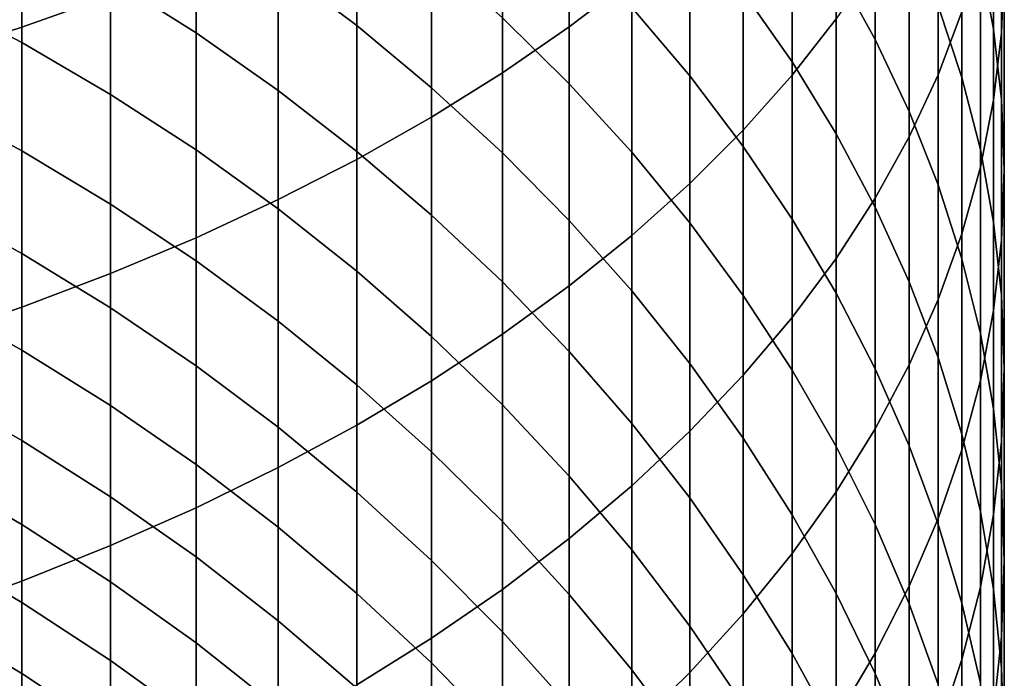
# Model space of a CAD drawing. Header units: metres. Extents: x -32 to 117, y -314 to 32.
# Tile 25 of 256: x 7.21 to 13, y -287.22 to -283.35. Entities that reach past the tile are written whole.
import ezdxf

# ---------------------------------------------------------------- set-up
doc = ezdxf.new("R2010")
doc.units = ezdxf.units.M
doc.layers.add('solid_24_501_064_XXX', color=7, linetype='CONTINUOUS')

msp = doc.modelspace()

# ---------------------------------------------------------------- linework, layer by layer
at = {"layer": 'solid_24_501_064_XXX'}
for points in [[(7.222413, -283.389191, 338.060638), (7.744091, -283.202362, 337.744293), (7.744091, -281.53186, 338.692169), (7.222413, -281.707611, 339.014801)], [(10.441698, -283.387665, 334.46521), (10.809105, -283.106995, 334.025482), (10.809105, -281.565369, 334.97229), (10.441698, -281.830627, 335.421478)], [(6.683336, -283.562775, 338.354584), (7.222413, -283.389191, 338.060638), (7.222413, -281.707611, 339.014801), (6.683336, -281.870911, 339.314575)], [(12.984341, -283.423065, 325.720093), (13, -283.02594, 325.220917), (13, -281.789307, 326.170197), (12.984341, -282.168915, 326.682831)], [(10.049136, -283.658325, 334.889221), (10.441698, -283.387665, 334.46521), (10.441698, -281.830627, 335.421478), (10.049136, -282.086426, 335.854614)], [(12.937402, -283.401581, 323.260284), (12.859295, -282.990387, 322.778656), (12.859295, -281.838379, 323.72818), (12.937402, -282.232635, 324.223755)], [(11.751861, -283.671509, 331.654877), (12.010434, -283.34082, 331.174347), (12.010434, -281.897797, 332.130951), (11.751861, -282.211639, 332.62265)], [(12.610406, -283.669067, 328.70874), (12.750209, -283.298584, 328.208405), (12.750209, -281.958313, 329.165344), (12.610406, -282.311249, 329.678223)], [(9.632364, -283.918274, 335.296478), (10.049136, -283.658325, 334.889221), (10.049136, -282.086426, 335.854614), (9.632364, -282.332092, 336.27063)], [(12.240073, -283.460846, 318.998352), (12.010434, -283.043884, 318.573456), (12.010434, -282.037537, 319.527344), (12.240073, -282.439514, 319.966431)], [(12.750209, -283.684296, 321.32608), (12.610406, -283.263885, 320.866882), (12.610406, -282.177948, 321.827026), (12.750209, -282.582184, 322.300507)], [(12.937402, -283.819244, 326.218079), (12.984341, -283.423065, 325.720093), (12.984341, -282.168915, 326.682831), (12.937402, -282.547607, 327.194244)], [(11.464976, -283.994598, 332.12439), (11.751861, -283.671509, 331.654877), (11.751861, -282.211639, 332.62265), (11.464976, -282.51828, 333.103088)], [(11.751861, -283.593872, 317.183319), (11.464976, -283.180847, 316.790588), (11.464976, -282.236145, 317.750305), (11.751861, -282.635315, 318.157104)], [(12.984341, -283.814758, 323.744232), (12.937402, -283.401581, 323.260284), (12.937402, -282.232635, 324.223755), (12.984341, -282.628815, 324.72171)], [(9.192389, -283.380005, 311.853699), (8.730267, -283.031403, 311.585266), (8.730267, -282.26712, 312.542908), (9.192389, -282.606201, 312.823273)], [(12.440225, -284.035004, 329.202972), (12.610406, -283.669067, 328.70874), (12.610406, -282.311249, 329.678223), (12.440225, -282.659851, 330.184814)], [(9.192389, -284.166901, 335.686035), (9.632364, -283.918274, 335.296478), (9.632364, -282.332092, 336.27063), (9.192389, -282.567108, 336.668549)], [(8.247112, -283.423279, 310.359009), (7.744091, -283.104156, 310.130402), (7.744091, -282.390198, 311.091431), (8.247112, -282.701202, 311.330963)], [(11.150472, -283.676361, 315.430328), (10.809105, -283.273071, 315.072632), (10.809105, -282.387817, 316.036591), (11.150472, -282.778503, 316.40802)], [(12.440225, -283.885193, 319.430786), (12.240073, -283.460846, 318.998352), (12.240073, -282.439514, 319.966431), (12.440225, -282.848633, 320.4133)], [(7.222413, -283.478455, 308.941711), (6.683336, -283.194244, 308.752625), (6.683336, -282.527954, 309.717651), (7.222413, -282.80545, 309.916443)], [(10.441698, -283.722351, 313.746185), (10.049136, -283.334686, 313.425659), (10.049136, -282.506439, 314.3927), (10.441698, -282.882782, 314.726471)], [(11.150472, -284.309326, 332.581726), (11.464976, -283.994598, 332.12439), (11.464976, -282.51828, 333.103088), (11.150472, -282.816956, 333.571075)], [(12.859295, -284.213501, 326.713654), (12.937402, -283.819244, 326.218079), (12.937402, -282.547607, 327.194244), (12.859295, -282.924469, 327.703156)], [(8.730267, -284.403595, 336.056885), (9.192389, -284.166901, 335.686035), (9.192389, -282.567108, 336.668549), (8.730267, -282.790833, 337.047394)], [(9.632364, -283.746124, 312.135681), (9.192389, -283.380005, 311.853699), (9.192389, -282.606201, 312.823273), (9.632364, -282.962341, 313.117767)], [(12.859295, -284.108795, 321.789795), (12.750209, -283.684296, 321.32608), (12.750209, -282.582184, 322.300507), (12.859295, -282.990387, 322.778656)], [(12.010434, -284.016632, 317.585266), (11.751861, -283.593872, 317.183319), (11.751861, -282.635315, 318.157104), (12.010434, -283.043884, 318.573456)], [(12.240073, -284.395569, 329.68988), (12.440225, -284.035004, 329.202972), (12.440225, -282.659851, 330.184814), (12.240073, -283.003326, 330.683929)], [(13, -284.228943, 324.22934), (12.984341, -283.814758, 323.744232), (12.984341, -282.628815, 324.72171), (13, -283.02594, 325.220917)], [(8.730267, -283.762085, 310.601685), (8.247112, -283.423279, 310.359009), (8.247112, -282.701202, 311.330963), (8.730267, -283.031403, 311.585266)], [(11.464976, -284.091736, 315.798737), (11.150472, -283.676361, 315.430328), (11.150472, -282.778503, 316.40802), (11.464976, -283.180847, 316.790588)], [(7.744091, -283.784363, 309.145172), (7.222413, -283.478455, 308.941711), (7.222413, -282.80545, 309.916443), (7.744091, -283.104156, 310.130402)], [(8.247112, -284.627838, 336.408203), (8.730267, -284.403595, 336.056885), (8.730267, -282.790833, 337.047394), (8.247112, -283.002747, 337.40625)], [(10.809105, -284.614929, 333.025818), (11.150472, -284.309326, 332.581726), (11.150472, -282.816956, 333.571075), (10.809105, -283.106995, 334.025482)], [(10.809105, -284.12439, 314.078613), (10.441698, -283.722351, 313.746185), (10.441698, -282.882782, 314.726471), (10.809105, -283.273071, 315.072632)], [(12.610406, -284.315918, 319.86972), (12.440225, -283.885193, 319.430786), (12.440225, -282.848633, 320.4133), (12.610406, -283.263885, 320.866882)], [(12.750209, -284.604889, 327.205627), (12.859295, -284.213501, 326.713654), (12.859295, -282.924469, 327.703156), (12.750209, -283.298584, 328.208405)], [(7.744091, -284.83905, 336.739105), (8.247112, -284.627838, 336.408203), (8.247112, -283.002747, 337.40625), (7.744091, -283.202362, 337.744293)], [(10.049136, -284.128937, 312.430481), (9.632364, -283.746124, 312.135681), (9.632364, -282.962341, 313.117767), (10.049136, -283.334686, 313.425659)], [(12.010434, -284.749817, 330.168304), (12.240073, -284.395569, 329.68988), (12.240073, -283.003326, 330.683929), (12.010434, -283.34082, 331.174347)], [(12.937402, -284.536438, 322.256897), (12.859295, -284.108795, 321.789795), (12.859295, -282.990387, 322.778656), (12.937402, -283.401581, 323.260284)], [(9.192389, -284.119751, 310.85791), (8.730267, -283.762085, 310.601685), (8.730267, -283.031403, 311.585266), (9.192389, -283.380005, 311.853699)], [(12.240073, -284.448059, 317.995453), (12.010434, -284.016632, 317.585266), (12.010434, -283.043884, 318.573456), (12.240073, -283.460846, 318.998352)], [(12.984341, -284.643097, 324.714478), (13, -284.228943, 324.22934), (13, -283.02594, 325.220917), (12.984341, -283.423065, 325.720093)], [(8.247112, -284.111237, 309.36261), (7.744091, -283.784363, 309.145172), (7.744091, -283.104156, 310.130402), (8.247112, -283.423279, 310.359009)], [(10.441698, -284.910675, 333.455566), (10.809105, -284.614929, 333.025818), (10.809105, -283.106995, 334.025482), (10.441698, -283.387665, 334.46521)], [(11.751861, -284.518127, 316.17691), (11.464976, -284.091736, 315.798737), (11.464976, -283.180847, 316.790588), (11.751861, -283.593872, 317.183319)], [(7.222413, -284.11731, 307.944244), (6.683336, -283.826691, 307.765137), (6.683336, -283.194244, 308.752625), (7.222413, -283.478455, 308.941711)], [(7.222413, -285.036713, 337.048798), (7.744091, -284.83905, 336.739105), (7.744091, -283.202362, 337.744293), (7.222413, -283.389191, 338.060638)], [(11.150472, -284.539856, 314.422119), (10.809105, -284.12439, 314.078613), (10.809105, -283.273071, 315.072632), (11.150472, -283.676361, 315.430328)], [(12.750209, -284.751984, 320.314056), (12.610406, -284.315918, 319.86972), (12.610406, -283.263885, 320.866882), (12.750209, -283.684296, 321.32608)], [(12.610406, -284.992493, 327.69281), (12.750209, -284.604889, 327.205627), (12.750209, -283.298584, 328.208405), (12.610406, -283.669067, 328.70874)], [(10.441698, -284.527466, 312.737396), (10.049136, -284.128937, 312.430481), (10.049136, -283.334686, 313.425659), (10.441698, -283.722351, 313.746185)], [(11.751861, -285.096954, 330.637115), (12.010434, -284.749817, 330.168304), (12.010434, -283.34082, 331.174347), (11.751861, -283.671509, 331.654877)], [(6.683336, -285.220367, 337.336548), (7.222413, -285.036713, 337.048798), (7.222413, -283.389191, 338.060638), (6.683336, -283.562775, 338.354584)], [(8.730267, -284.458252, 309.593414), (8.247112, -284.111237, 309.36261), (8.247112, -283.423279, 310.359009), (8.730267, -283.762085, 310.601685)], [(9.632364, -284.495453, 311.127045), (9.192389, -284.119751, 310.85791), (9.192389, -283.380005, 311.853699), (9.632364, -283.746124, 312.135681)], [(10.049136, -285.195831, 333.869965), (10.441698, -284.910675, 333.455566), (10.441698, -283.387665, 334.46521), (10.049136, -283.658325, 334.889221)], [(12.984341, -284.966125, 322.726227), (12.937402, -284.536438, 322.256897), (12.937402, -283.401581, 323.260284), (12.984341, -283.814758, 323.744232)], [(12.937402, -285.056274, 325.198425), (12.984341, -284.643097, 324.714478), (12.984341, -283.423065, 325.720093), (12.937402, -283.819244, 326.218079)], [(7.744091, -284.430084, 308.136993), (7.222413, -284.11731, 307.944244), (7.222413, -283.478455, 308.941711), (7.744091, -283.784363, 309.145172)], [(12.440225, -284.887115, 318.412933), (12.240073, -284.448059, 317.995453), (12.240073, -283.460846, 318.998352), (12.440225, -283.885193, 319.430786)], [(12.010434, -284.954529, 316.563965), (11.751861, -284.518127, 316.17691), (11.751861, -283.593872, 317.183319), (12.010434, -284.016632, 317.585266)], [(9.632364, -285.469727, 334.267975), (10.049136, -285.195831, 333.869965), (10.049136, -283.658325, 334.889221), (9.632364, -283.918274, 335.296478)], [(11.464976, -284.967712, 314.775909), (11.150472, -284.539856, 314.422119), (11.150472, -283.676361, 315.430328), (11.464976, -284.091736, 315.798737)], [(11.464976, -285.436127, 331.095154), (11.751861, -285.096954, 330.637115), (11.751861, -283.671509, 331.654877), (11.464976, -283.994598, 332.12439)], [(12.440225, -285.375336, 328.174072), (12.610406, -284.992493, 327.69281), (12.610406, -283.669067, 328.70874), (12.440225, -284.035004, 329.202972)], [(12.859295, -285.192291, 320.762787), (12.750209, -284.751984, 320.314056), (12.750209, -283.684296, 321.32608), (12.859295, -284.108795, 321.789795)], [(9.192389, -284.824585, 309.837097), (8.730267, -284.458252, 309.593414), (8.730267, -283.762085, 310.601685), (9.192389, -284.119751, 310.85791)], [(10.049136, -284.888214, 311.408386), (9.632364, -284.495453, 311.127045), (9.632364, -283.746124, 312.135681), (10.049136, -284.128937, 312.430481)], [(10.809105, -284.940765, 313.055695), (10.441698, -284.527466, 312.737396), (10.441698, -283.722351, 313.746185), (10.809105, -284.12439, 314.078613)], [(7.222413, -284.721191, 306.925262), (6.683336, -284.424561, 306.756317), (6.683336, -283.826691, 307.765137), (7.222413, -284.11731, 307.944244)], [(8.247112, -284.764282, 308.342957), (7.744091, -284.430084, 308.136993), (7.744091, -283.784363, 309.145172), (8.247112, -284.111237, 309.36261)], [(12.859295, -285.467468, 325.680054), (12.937402, -285.056274, 325.198425), (12.937402, -283.819244, 326.218079), (12.859295, -284.213501, 326.713654)], [(13, -285.396851, 323.196716), (12.984341, -284.966125, 322.726227), (12.984341, -283.814758, 323.744232), (13, -284.228943, 324.22934)], [(12.610406, -285.332794, 318.8367), (12.440225, -284.887115, 318.412933), (12.440225, -283.885193, 319.430786), (12.610406, -284.315918, 319.86972)], [(9.192389, -285.731689, 334.648682), (9.632364, -285.469727, 334.267975), (9.632364, -283.918274, 335.296478), (9.192389, -284.166901, 335.686035)], [(11.150472, -285.76651, 331.541321), (11.464976, -285.436127, 331.095154), (11.464976, -283.994598, 332.12439), (11.150472, -284.309326, 332.581726)], [(12.240073, -285.399902, 316.958984), (12.010434, -284.954529, 316.563965), (12.010434, -284.016632, 317.585266), (12.240073, -284.448059, 317.995453)], [(12.240073, -285.752533, 328.648193), (12.440225, -285.375336, 328.174072), (12.440225, -284.035004, 329.202972), (12.240073, -284.395569, 329.68988)], [(7.744091, -285.040466, 307.107056), (7.222413, -284.721191, 306.925262), (7.222413, -284.11731, 307.944244), (7.744091, -284.430084, 308.136993)], [(8.730267, -285.11908, 308.561646), (8.247112, -284.764282, 308.342957), (8.247112, -284.111237, 309.36261), (8.730267, -284.458252, 309.593414)], [(11.751861, -285.406952, 315.139099), (11.464976, -284.967712, 314.775909), (11.464976, -284.091736, 315.798737), (11.751861, -284.518127, 316.17691)], [(12.937402, -285.635834, 321.214783), (12.859295, -285.192291, 320.762787), (12.859295, -284.108795, 321.789795), (12.937402, -284.536438, 322.256897)], [(8.730267, -285.98111, 335.011108), (9.192389, -285.731689, 334.648682), (9.192389, -284.166901, 335.686035), (8.730267, -284.403595, 336.056885)], [(9.632364, -285.209351, 310.093048), (9.192389, -284.824585, 309.837097), (9.192389, -284.119751, 310.85791), (9.632364, -284.495453, 311.127045)], [(10.441698, -285.29715, 311.701324), (10.049136, -284.888214, 311.408386), (10.049136, -284.128937, 312.430481), (10.441698, -284.527466, 312.737396)], [(11.150472, -285.367889, 313.384613), (10.809105, -284.940765, 313.055695), (10.809105, -284.12439, 314.078613), (11.150472, -284.539856, 314.422119)], [(12.750209, -285.875671, 326.158173), (12.859295, -285.467468, 325.680054), (12.859295, -284.213501, 326.713654), (12.750209, -284.604889, 327.205627)], [(12.984341, -285.827576, 323.667206), (13, -285.396851, 323.196716), (13, -284.228943, 324.22934), (12.984341, -284.643097, 324.714478)], [(10.809105, -286.087311, 331.974548), (11.150472, -285.76651, 331.541321), (11.150472, -284.309326, 332.581726), (10.809105, -284.614929, 333.025818)], [(12.750209, -285.783966, 319.265686), (12.610406, -285.332794, 318.8367), (12.610406, -284.315918, 319.86972), (12.750209, -284.751984, 320.314056)], [(8.247112, -286.217377, 335.354462), (8.730267, -285.98111, 335.011108), (8.730267, -284.403595, 336.056885), (8.247112, -284.627838, 336.408203)], [(12.010434, -286.123169, 329.114075), (12.240073, -285.752533, 328.648193), (12.240073, -284.395569, 329.68988), (12.010434, -284.749817, 330.168304)], [(7.222413, -285.289429, 305.885956), (6.683336, -284.987122, 305.727417), (6.683336, -284.424561, 306.756317), (7.222413, -284.721191, 306.925262)], [(8.247112, -285.381592, 307.301331), (7.744091, -285.040466, 307.107056), (7.744091, -284.430084, 308.136993), (8.247112, -284.764282, 308.342957)], [(9.192389, -285.493622, 308.79248), (8.730267, -285.11908, 308.561646), (8.730267, -284.458252, 309.593414), (9.192389, -284.824585, 309.837097)], [(12.440225, -285.85318, 317.361023), (12.240073, -285.399902, 316.958984), (12.240073, -284.448059, 317.995453), (12.440225, -284.887115, 318.412933)], [(10.049136, -285.611633, 310.360626), (9.632364, -285.209351, 310.093048), (9.632364, -284.495453, 311.127045), (10.049136, -284.888214, 311.408386)], [(12.010434, -285.856506, 315.510803), (11.751861, -285.406952, 315.139099), (11.751861, -284.518127, 316.17691), (12.010434, -284.954529, 316.563965)], [(10.809105, -285.721222, 312.005127), (10.441698, -285.29715, 311.701324), (10.441698, -284.527466, 312.737396), (10.809105, -284.940765, 313.055695)], [(11.464976, -285.807739, 313.723358), (11.150472, -285.367889, 313.384613), (11.150472, -284.539856, 314.422119), (11.464976, -284.967712, 314.775909)], [(12.984341, -286.081543, 321.668976), (12.937402, -285.635834, 321.214783), (12.937402, -284.536438, 322.256897), (12.984341, -284.966125, 322.726227)], [(7.744091, -286.439911, 335.677826), (8.247112, -286.217377, 335.354462), (8.247112, -284.627838, 336.408203), (7.744091, -284.83905, 336.739105)], [(10.441698, -286.397766, 332.393799), (10.809105, -286.087311, 331.974548), (10.809105, -284.614929, 333.025818), (10.441698, -284.910675, 333.455566)], [(12.610406, -286.279907, 326.631653), (12.750209, -285.875671, 326.158173), (12.750209, -284.604889, 327.205627), (12.610406, -284.992493, 327.69281)], [(12.937402, -286.257294, 324.136566), (12.984341, -285.827576, 323.667206), (12.984341, -284.643097, 324.714478), (12.937402, -285.056274, 325.198425)], [(7.744091, -285.614807, 306.05661), (7.222413, -285.289429, 305.885956), (7.222413, -284.721191, 306.925262), (7.744091, -285.040466, 307.107056)], [(11.751861, -286.486328, 329.570557), (12.010434, -286.123169, 329.114075), (12.010434, -284.749817, 330.168304), (11.751861, -285.096954, 330.637115)], [(12.859295, -286.239563, 319.698883), (12.750209, -285.783966, 319.265686), (12.750209, -284.751984, 320.314056), (12.859295, -285.192291, 320.762787)], [(8.730267, -285.743744, 307.507568), (8.247112, -285.381592, 307.301331), (8.247112, -284.764282, 308.342957), (8.730267, -285.11908, 308.561646)], [(7.222413, -286.648193, 335.980499), (7.744091, -286.439911, 335.677826), (7.744091, -284.83905, 336.739105), (7.222413, -285.036713, 337.048798)], [(9.632364, -285.887024, 309.034943), (9.192389, -285.493622, 308.79248), (9.192389, -284.824585, 309.837097), (9.632364, -285.209351, 310.093048)], [(10.441698, -286.030487, 310.639221), (10.049136, -285.611633, 310.360626), (10.049136, -284.888214, 311.408386), (10.441698, -285.29715, 311.701324)], [(10.049136, -286.697113, 332.798065), (10.441698, -286.397766, 332.393799), (10.441698, -284.910675, 333.455566), (10.049136, -285.195831, 333.869965)], [(12.610406, -286.313263, 317.769073), (12.440225, -285.85318, 317.361023), (12.440225, -284.887115, 318.412933), (12.610406, -285.332794, 318.8367)], [(7.222413, -285.82135, 304.827606), (6.683336, -285.513733, 304.679626), (6.683336, -284.987122, 305.727417), (7.222413, -285.289429, 305.885956)], [(11.150472, -286.159485, 312.319061), (10.809105, -285.721222, 312.005127), (10.809105, -284.940765, 313.055695), (11.150472, -285.367889, 313.384613)], [(11.751861, -286.259277, 314.071106), (11.464976, -285.807739, 313.723358), (11.464976, -284.967712, 314.775909), (11.751861, -285.406952, 315.139099)], [(12.240073, -286.315308, 315.890167), (12.010434, -285.856506, 315.510803), (12.010434, -284.954529, 316.563965), (12.240073, -285.399902, 316.958984)], [(13, -286.52832, 322.124268), (12.984341, -286.081543, 321.668976), (12.984341, -284.966125, 322.726227), (13, -285.396851, 323.196716)], [(6.683336, -286.841736, 336.261719), (7.222413, -286.648193, 335.980499), (7.222413, -285.036713, 337.048798), (6.683336, -285.220367, 337.336548)], [(8.247112, -285.962463, 306.238922), (7.744091, -285.614807, 306.05661), (7.744091, -285.040466, 307.107056), (8.247112, -285.381592, 307.301331)], [(12.440225, -286.679199, 327.099365), (12.610406, -286.279907, 326.631653), (12.610406, -284.992493, 327.69281), (12.440225, -285.375336, 328.174072)], [(11.464976, -286.841156, 330.016571), (11.751861, -286.486328, 329.570557), (11.751861, -285.096954, 330.637115), (11.464976, -285.436127, 331.095154)], [(12.859295, -286.684906, 324.603668), (12.937402, -286.257294, 324.136566), (12.937402, -285.056274, 325.198425), (12.859295, -285.467468, 325.680054)], [(9.192389, -286.126099, 307.725311), (8.730267, -285.743744, 307.507568), (8.730267, -285.11908, 308.561646), (9.192389, -285.493622, 308.79248)], [(9.632364, -286.984619, 333.18634), (10.049136, -286.697113, 332.798065), (10.049136, -285.195831, 333.869965), (9.632364, -285.469727, 334.267975)], [(10.049136, -286.29834, 309.288422), (9.632364, -285.887024, 309.034943), (9.632364, -285.209351, 310.093048), (10.049136, -285.611633, 310.360626)], [(12.937402, -286.698517, 320.135223), (12.859295, -286.239563, 319.698883), (12.859295, -285.192291, 320.762787), (12.937402, -285.635834, 321.214783)], [(7.744091, -286.152435, 304.986877), (7.222413, -285.82135, 304.827606), (7.222413, -285.289429, 305.885956), (7.744091, -285.614807, 306.05661)], [(10.809105, -286.464844, 310.928131), (10.441698, -286.030487, 310.639221), (10.441698, -285.29715, 311.701324), (10.809105, -285.721222, 312.005127)], [(12.750209, -286.779022, 318.182159), (12.610406, -286.313263, 317.769073), (12.610406, -285.332794, 318.8367), (12.750209, -285.783966, 319.265686)], [(8.730267, -286.331543, 306.432495), (8.247112, -285.962463, 306.238922), (8.247112, -285.381592, 307.301331), (8.730267, -285.743744, 307.507568)], [(11.464976, -286.610809, 312.642365), (11.150472, -286.159485, 312.319061), (11.150472, -285.367889, 313.384613), (11.464976, -285.807739, 313.723358)], [(12.240073, -287.072601, 327.56015), (12.440225, -286.679199, 327.099365), (12.440225, -285.375336, 328.174072), (12.240073, -285.752533, 328.648193)], [(11.150472, -287.186798, 330.45105), (11.464976, -286.841156, 330.016571), (11.464976, -285.436127, 331.095154), (11.150472, -285.76651, 331.541321)], [(12.010434, -286.721466, 314.427032), (11.751861, -286.259277, 314.071106), (11.751861, -285.406952, 315.139099), (12.010434, -285.856506, 315.510803)], [(12.440225, -286.782227, 316.276245), (12.240073, -286.315308, 315.890167), (12.240073, -285.399902, 316.958984), (12.440225, -285.85318, 317.361023)], [(12.984341, -286.975098, 322.579559), (13, -286.52832, 322.124268), (13, -285.396851, 323.196716), (12.984341, -285.827576, 323.667206)], [(9.192389, -287.259613, 333.557739), (9.632364, -286.984619, 333.18634), (9.632364, -285.469727, 334.267975), (9.192389, -285.731689, 334.648682)], [(9.632364, -286.527649, 307.953979), (9.192389, -286.126099, 307.725311), (9.192389, -285.493622, 308.79248), (9.632364, -285.887024, 309.034943)], [(12.750209, -287.109436, 325.067352), (12.859295, -286.684906, 324.603668), (12.859295, -285.467468, 325.680054), (12.750209, -285.875671, 326.158173)], [(7.222413, -286.316254, 303.751465), (6.683336, -286.003693, 303.614227), (6.683336, -285.513733, 304.679626), (7.222413, -285.82135, 304.827606)], [(8.247112, -286.506195, 305.157043), (7.744091, -286.152435, 304.986877), (7.744091, -285.614807, 306.05661), (8.247112, -285.962463, 306.238922)], [(10.441698, -286.726562, 309.552338), (10.049136, -286.29834, 309.288422), (10.049136, -285.611633, 310.360626), (10.441698, -286.030487, 310.639221)], [(12.984341, -287.159668, 320.5737), (12.937402, -286.698517, 320.135223), (12.937402, -285.635834, 321.214783), (12.984341, -286.081543, 321.668976)], [(8.730267, -287.521454, 333.911316), (9.192389, -287.259613, 333.557739), (9.192389, -285.731689, 334.648682), (8.730267, -285.98111, 335.011108)], [(11.150472, -286.913696, 311.226685), (10.809105, -286.464844, 310.928131), (10.809105, -285.721222, 312.005127), (11.150472, -286.159485, 312.319061)], [(9.192389, -286.721191, 306.636871), (8.730267, -286.331543, 306.432495), (8.730267, -285.743744, 307.507568), (9.192389, -286.126099, 307.725311)], [(10.809105, -287.5224, 330.872894), (11.150472, -287.186798, 330.45105), (11.150472, -285.76651, 331.541321), (10.809105, -286.087311, 331.974548)], [(12.010434, -287.459137, 328.012909), (12.240073, -287.072601, 327.56015), (12.240073, -285.752533, 328.648193), (12.010434, -286.123169, 329.114075)], [(12.859295, -287.249359, 318.599304), (12.750209, -286.779022, 318.182159), (12.750209, -285.783966, 319.265686), (12.859295, -286.239563, 319.698883)], [(7.744091, -286.652679, 303.89917), (7.222413, -286.316254, 303.751465), (7.222413, -285.82135, 304.827606), (7.744091, -286.152435, 304.986877)], [(11.751861, -287.074127, 312.974243), (11.464976, -286.610809, 312.642365), (11.464976, -285.807739, 313.723358), (11.751861, -286.259277, 314.071106)], [(12.610406, -287.256165, 316.668121), (12.440225, -286.782227, 316.276245), (12.440225, -285.85318, 317.361023), (12.610406, -286.313263, 317.769073)], [(12.937402, -287.420776, 323.033752), (12.984341, -286.975098, 322.579559), (12.984341, -285.827576, 323.667206), (12.937402, -286.257294, 324.136566)], [(10.049136, -286.94751, 308.193085), (9.632364, -286.527649, 307.953979), (9.632364, -285.887024, 309.034943), (10.049136, -286.29834, 309.288422)], [(12.240073, -287.193115, 314.790283), (12.010434, -286.721466, 314.427032), (12.010434, -285.856506, 315.510803), (12.240073, -286.315308, 315.890167)], [(12.610406, -287.529816, 325.52655), (12.750209, -287.109436, 325.067352), (12.750209, -285.875671, 326.158173), (12.610406, -286.279907, 326.631653)], [(8.730267, -286.881775, 305.337738), (8.247112, -286.506195, 305.157043), (8.247112, -285.962463, 306.238922), (8.730267, -286.331543, 306.432495)], [(7.222413, -286.773621, 302.658813), (6.683336, -286.456482, 302.532501), (6.683336, -286.003693, 303.614227), (7.222413, -286.316254, 303.751465)], [(8.247112, -287.76947, 334.246277), (8.730267, -287.521454, 333.911316), (8.730267, -285.98111, 335.011108), (8.247112, -286.217377, 335.354462)], [(10.809105, -287.170685, 309.82605), (10.441698, -286.726562, 309.552338), (10.441698, -286.030487, 310.639221), (10.809105, -286.464844, 310.928131)], [(10.441698, -287.847198, 331.281158), (10.809105, -287.5224, 330.872894), (10.809105, -286.087311, 331.974548), (10.441698, -286.397766, 332.393799)], [(13, -287.621948, 321.013245), (12.984341, -287.159668, 320.5737), (12.984341, -286.081543, 321.668976), (13, -286.52832, 322.124268)], [(9.632364, -287.130463, 306.851501), (9.192389, -286.721191, 306.636871), (9.192389, -286.126099, 307.725311), (9.632364, -286.527649, 307.953979)], [(11.751861, -287.837891, 328.456543), (12.010434, -287.459137, 328.012909), (12.010434, -286.123169, 329.114075), (11.751861, -286.486328, 329.570557)], [(8.247112, -287.012115, 304.057007), (7.744091, -286.652679, 303.89917), (7.744091, -286.152435, 304.986877), (8.247112, -286.506195, 305.157043)], [(11.464976, -287.375946, 311.53418), (11.150472, -286.913696, 311.226685), (11.150472, -286.159485, 312.319061), (11.464976, -286.610809, 312.642365)], [(7.744091, -288.003082, 334.561768), (8.247112, -287.76947, 334.246277), (8.247112, -286.217377, 335.354462), (7.744091, -286.439911, 335.677826)], [(12.010434, -287.54834, 313.313965), (11.751861, -287.074127, 312.974243), (11.751861, -286.259277, 314.071106), (12.010434, -286.721466, 314.427032)], [(12.937402, -287.723145, 319.019531), (12.859295, -287.249359, 318.599304), (12.859295, -286.239563, 319.698883), (12.937402, -286.698517, 320.135223)], [(12.859295, -287.864319, 323.485748), (12.937402, -287.420776, 323.033752), (12.937402, -286.257294, 324.136566), (12.859295, -286.684906, 324.603668)], [(7.744091, -287.114929, 302.7948), (7.222413, -286.773621, 302.658813), (7.222413, -286.316254, 303.751465), (7.744091, -286.652679, 303.89917)], [(10.441698, -287.384613, 308.442017), (10.049136, -286.94751, 308.193085), (10.049136, -286.29834, 309.288422), (10.441698, -286.726562, 309.552338)], [(12.440225, -287.673126, 315.159943), (12.240073, -287.193115, 314.790283), (12.240073, -286.315308, 315.890167), (12.440225, -286.782227, 316.276245)], [(12.440225, -287.945068, 325.980133), (12.610406, -287.529816, 325.52655), (12.610406, -286.279907, 326.631653), (12.440225, -286.679199, 327.099365)], [(12.750209, -287.735962, 317.064819), (12.610406, -287.256165, 316.668121), (12.610406, -286.313263, 317.769073), (12.750209, -286.779022, 318.182159)], [(9.192389, -287.278259, 305.528473), (8.730267, -286.881775, 305.337738), (8.730267, -286.331543, 306.432495), (9.192389, -286.721191, 306.636871)], [(10.049136, -288.160339, 331.674805), (10.441698, -287.847198, 331.281158), (10.441698, -286.397766, 332.393799), (10.049136, -286.697113, 332.798065)], [(7.222413, -287.192841, 301.550995), (6.683336, -286.871521, 301.43573), (6.683336, -286.456482, 302.532501), (7.222413, -286.773621, 302.658813)], [(7.222413, -288.22171, 334.857025), (7.744091, -288.003082, 334.561768), (7.744091, -286.439911, 335.677826), (7.222413, -286.648193, 335.980499)], [(11.150472, -287.629608, 310.108887), (10.809105, -287.170685, 309.82605), (10.809105, -286.464844, 310.928131), (11.150472, -286.913696, 311.226685)], [(11.464976, -288.207977, 328.889984), (11.751861, -287.837891, 328.456543), (11.751861, -286.486328, 329.570557), (11.464976, -286.841156, 330.016571)], [(8.730267, -287.393707, 304.224548), (8.247112, -287.012115, 304.057007), (8.247112, -286.506195, 305.157043), (8.730267, -286.881775, 305.337738)], [(10.049136, -287.558319, 307.075897), (9.632364, -287.130463, 306.851501), (9.632364, -286.527649, 307.953979), (10.049136, -286.94751, 308.193085)], [(12.984341, -288.084229, 321.452789), (13, -287.621948, 321.013245), (13, -286.52832, 322.124268), (12.984341, -286.975098, 322.579559)], [(6.683336, -288.424866, 335.131378), (7.222413, -288.22171, 334.857025), (7.222413, -286.648193, 335.980499), (6.683336, -286.841736, 336.261719)], [(8.247112, -287.479645, 302.940063), (7.744091, -287.114929, 302.7948), (7.744091, -286.652679, 303.89917), (8.247112, -287.012115, 304.057007)], [(11.751861, -287.850494, 311.849823), (11.464976, -287.375946, 311.53418), (11.464976, -286.610809, 312.642365), (11.751861, -287.074127, 312.974243)], [(9.632364, -287.694702, 305.72879), (9.192389, -287.278259, 305.528473), (9.192389, -286.721191, 306.636871), (9.632364, -287.130463, 306.851501)], [(9.632364, -288.461151, 332.052887), (10.049136, -288.160339, 331.674805), (10.049136, -286.697113, 332.798065), (9.632364, -286.984619, 333.18634)], [(12.240073, -288.032318, 313.660645), (12.010434, -287.54834, 313.313965), (12.010434, -286.721466, 314.427032), (12.240073, -287.193115, 314.790283)], [(12.240073, -288.354187, 326.427002), (12.440225, -287.945068, 325.980133), (12.440225, -286.679199, 327.099365), (12.240073, -287.072601, 327.56015)], [(12.750209, -288.304657, 323.934448), (12.859295, -287.864319, 323.485748), (12.859295, -286.684906, 324.603668), (12.750209, -287.109436, 325.067352)], [(12.984341, -288.199219, 319.441772), (12.937402, -287.723145, 319.019531), (12.937402, -286.698517, 320.135223), (12.984341, -287.159668, 320.5737)], [(7.744091, -287.538666, 301.675049), (7.222413, -287.192841, 301.550995), (7.222413, -286.773621, 302.658813), (7.744091, -287.114929, 302.7948)], [(10.809105, -287.837952, 308.700165), (10.441698, -287.384613, 308.442017), (10.441698, -286.726562, 309.552338), (10.809105, -287.170685, 309.82605)], [(12.610406, -288.160339, 315.535156), (12.440225, -287.673126, 315.159943), (12.440225, -286.782227, 316.276245), (12.610406, -287.256165, 316.668121)], [(12.859295, -288.220459, 317.465454), (12.750209, -287.735962, 317.064819), (12.750209, -286.779022, 318.182159), (12.859295, -287.249359, 318.599304)], [(7.222413, -287.573456, 300.429321), (6.683336, -287.248322, 300.325226), (6.683336, -286.871521, 301.43573), (7.222413, -287.192841, 301.550995)], [(9.192389, -287.79657, 304.401428), (8.730267, -287.393707, 304.224548), (8.730267, -286.881775, 305.337738), (9.192389, -287.278259, 305.528473)], [(11.150472, -288.568451, 329.312225), (11.464976, -288.207977, 328.889984), (11.464976, -286.841156, 330.016571), (11.150472, -287.186798, 330.45105)], [(10.441698, -288.003784, 307.30954), (10.049136, -287.558319, 307.075897), (10.049136, -286.94751, 308.193085), (10.441698, -287.384613, 308.442017)], [(11.464976, -288.102234, 310.400146), (11.150472, -287.629608, 310.108887), (11.150472, -286.913696, 311.226685), (11.464976, -287.375946, 311.53418)], [(8.730267, -287.866821, 303.094299), (8.247112, -287.479645, 302.940063), (8.247112, -287.012115, 304.057007), (8.730267, -287.393707, 304.224548)], [(9.192389, -288.74884, 332.41452), (9.632364, -288.461151, 332.052887), (9.632364, -286.984619, 333.18634), (9.192389, -287.259613, 333.557739)], [(12.937402, -288.54538, 321.891266), (12.984341, -288.084229, 321.452789), (12.984341, -286.975098, 322.579559), (12.937402, -287.420776, 323.033752)], [(8.247112, -287.908173, 301.807617), (7.744091, -287.538666, 301.675049), (7.744091, -287.114929, 302.7948), (8.247112, -287.479645, 302.940063)], [(12.010434, -288.336182, 312.172913), (11.751861, -287.850494, 311.849823), (11.751861, -287.074127, 312.974243), (12.010434, -287.54834, 313.313965)], [(12.010434, -288.756195, 326.866119), (12.240073, -288.354187, 326.427002), (12.240073, -287.072601, 327.56015), (12.010434, -287.459137, 328.012909)], [(12.610406, -288.740692, 324.378815), (12.750209, -288.304657, 323.934448), (12.750209, -287.109436, 325.067352), (12.610406, -287.529816, 325.52655)], [(10.049136, -288.130096, 305.938263), (9.632364, -287.694702, 305.72879), (9.632364, -287.130463, 306.851501), (10.049136, -287.558319, 307.075897)], [(11.150472, -288.306396, 308.966919), (10.809105, -287.837952, 308.700165), (10.809105, -287.170685, 309.82605), (11.150472, -287.629608, 310.108887)], [(10.809105, -288.918488, 329.722198), (11.150472, -288.568451, 329.312225), (11.150472, -287.186798, 330.45105), (10.809105, -287.5224, 330.872894)], [(13, -288.676422, 319.865021), (12.984341, -288.199219, 319.441772), (12.984341, -287.159668, 320.5737), (13, -287.621948, 321.013245)], [(7.744091, -287.92337, 300.541321), (7.222413, -287.573456, 300.429321), (7.222413, -287.192841, 301.550995), (7.744091, -287.538666, 301.675049)], [(12.440225, -288.524841, 314.013458), (12.240073, -288.032318, 313.660645), (12.240073, -287.193115, 314.790283), (12.440225, -287.673126, 315.159943)]]:
    msp.add_3dface(points, dxfattribs=at)

doc.saveas('drawing.dxf')
